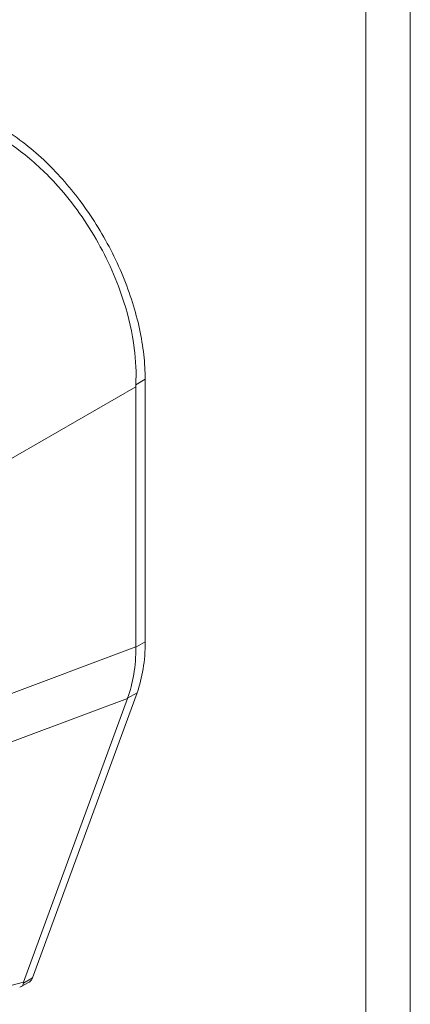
# Model space of a CAD drawing. Header units: inches. Extents: x 1 to 178, y 1 to 113.
# Tile 64 of 66: x 167.92 to 169.23, y 84.38 to 87.68. Entities that reach past the tile are written whole.
import ezdxf

# ---------------------------------------------------------------- set-up
doc = ezdxf.new("R2010")
doc.units = ezdxf.units.IN
doc.header["$LTSCALE"] = 10.666667
doc.header["$MEASUREMENT"] = 0
doc.layers.add('Visible (ANSI)', color=7, linetype='Continuous', lineweight=13)
doc.layers.add('Visible Narrow (ANSI)', color=7, linetype='Continuous', lineweight=18)

msp = doc.modelspace()

# ---------------------------------------------------------------- linework, layer by layer
at = {"layer": 'Visible (ANSI)'}
for p, q in [((168.3408, 85.596), (168.3408, 86.4734)), ((168.3093, 85.5789), (168.3093, 86.4488)), ((167.9643, 84.473), (168.3135, 85.4254)), ((167.934, 84.4584), (168.2816, 85.4064)), ((167.9264, 84.4431), (167.9525, 84.4581))]:
    msp.add_line(p, q, dxfattribs=at)
for centre, major_axis, ratio, start_param, end_param in [((168.4005, 86.5013), (-0.0644, -0.1118), 0.578093, 5.43459, 5.495672), ((168.2418, 84.6079), (-0.3079, -0.1544), 0.107777, 6.169061, 6.237889)]:
    msp.add_ellipse(centre, major_axis=major_axis, ratio=ratio, start_param=start_param, end_param=end_param, dxfattribs=at)
for points, knots in [([(168.3094, 86.4553), (168.3115, 86.4946), (168.3097, 86.5358), (168.2978, 86.6282), (168.2862, 86.6798), (168.2471, 86.8034), (168.2155, 86.8747), (168.1374, 87.0101), (168.0914, 87.073), (168.0039, 87.1686), (167.9649, 87.2045), (167.8907, 87.2609), (167.8563, 87.2827), (167.8215, 87.3004)], [-2.744293, -2.744293, -2.744293, -2.744293, -2.388759, -2.388759, -1.963257, -1.963257, -1.372369, -1.372369, -0.781853, -0.781853, -0.353962, -0.353962, 0, 0, 0, 0]), ([(167.8529, 87.3185), (167.8793, 87.3033), (167.9296, 87.2698), (168.0006, 87.2096), (168.0647, 87.1437), (168.124, 87.0711), (168.1784, 86.9917), (168.2267, 86.9069), (168.2674, 86.8192), (168.2998, 86.7302), (168.3234, 86.6416), (168.3377, 86.5551), (168.3408, 86.5), (168.3408, 86.4734)], [0, 0, 0, 0, 0.103179, 0.19641, 0.284272, 0.371718, 0.461564, 0.551364, 0.640801, 0.730189, 0.82001, 0.909949, 1, 1, 1, 1]), ([(168.3408, 85.596), (168.3408, 85.5643), (168.3385, 85.534), (168.3294, 85.4768), (168.3225, 85.4501), (168.3135, 85.4254)], [0, 0, 0, 0, 0.294946, 0.294946, 0.5898921, 0.5898921, 0.5898921, 0.5898921]), ([(168.2819, 85.4072), (168.2912, 85.432), (168.2982, 85.4589), (168.3074, 85.5161), (168.3096, 85.5463), (168.3093, 85.5778)], [-0.5896434, -0.5896434, -0.5896434, -0.5896434, -0.2948439, -0.2948439, 0, 0, 0, 0]), ([(167.9643, 84.473), (167.9632, 84.47), (167.9605, 84.4649), (167.9561, 84.4604), (167.9533, 84.4586), (167.9525, 84.4581)], [0, 0, 0, 0, 0.1629274, 0.3097424, 0.3660715, 0.3660715, 0.3660715, 0.3660715]), ([(167.9211, 84.441), (167.9254, 84.4421), (167.9288, 84.4442), (167.9331, 84.4498), (167.9336, 84.4529), (167.9334, 84.4552)], [-0.07791979, -0.07791979, -0.07791979, -0.07791979, -0.03979196, -0.03979196, 0, 0, 0, 0])]:
    msp.add_open_spline(points, degree=3, knots=knots, dxfattribs=at)
for points in [[(168.3093, 85.5789), (168.3093, 85.5785), (168.3093, 85.5782), (168.3093, 85.5778)], [(168.2819, 85.4072), (168.2818, 85.4069), (168.2817, 85.4066), (168.2816, 85.4064)]]:
    msp.add_open_spline(points, degree=3, dxfattribs=at)
at = {"layer": 'Visible Narrow (ANSI)'}
for p, q in [((169.0786, 73.3211), (169.0786, 97.471)), ((169.2275, 97.4875), (169.2275, 73.3045)), ((168.3408, 86.4734), (168.3094, 86.4553)), ((167.7541, 86.1287), (168.3093, 86.4488)), ((168.3408, 85.596), (168.3093, 85.5778)), ((167.7541, 85.3714), (168.3093, 85.5789)), ((168.3135, 85.4254), (168.2819, 85.4072)), ((167.7442, 85.2055), (168.2816, 85.4064)), ((167.9643, 84.473), (167.9334, 84.4552)), ((167.844, 84.4343), (167.934, 84.4584))]:
    msp.add_line(p, q, dxfattribs=at)

doc.saveas('drawing.dxf')
